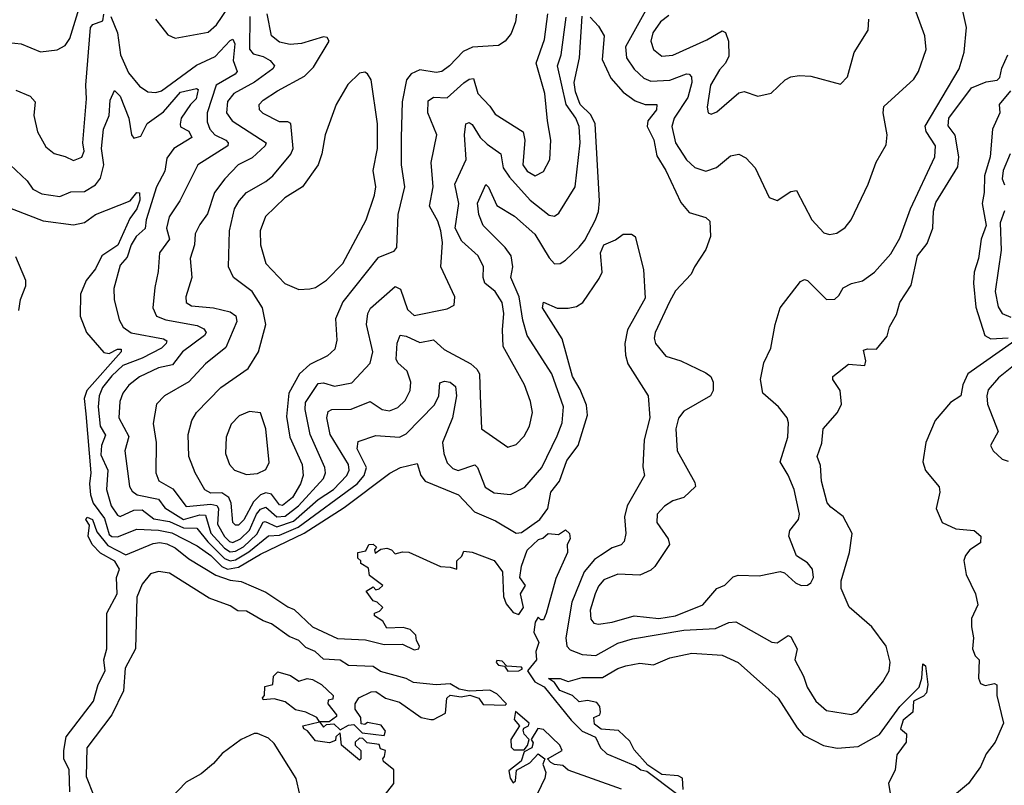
# Model space of a CAD drawing. Extents: x 1245432 to 1420865, y 606325 to 671314.
# Tile 228 of 256: x 1380699 to 1384281, y 615959 to 618743. Entities that reach past the tile are written whole.
import ezdxf

# ---------------------------------------------------------------- set-up
doc = ezdxf.new("R2010")
doc.units = 0

msp = doc.modelspace()

# ---------------------------------------------------------------- linework, layer by layer
at = {"layer": '0CON20XD'}
for points in [[(1381193.3, 618745), (1381216.1, 618716.1), (1381238, 618688), (1381265, 618676.5), (1381385, 618698.2), (1381415.1, 618724.9), (1381479.3, 618820.7)], [(1382777.7, 616562.3), (1382788.5, 616548.5), (1382805, 616544.7), (1382855, 616552.1), (1382935, 616575.3), (1383025, 616564.8), (1383085, 616574.4), (1383184.3, 616615), (1383235, 616674.4), (1383265, 616686.4), (1383295, 616716.4), (1383313.2, 616723.2), (1383389.1, 616720.9), (1383465.8, 616735.8), (1383481.4, 616731.4), (1383521.2, 616695), (1383542.5, 616685), (1383565, 616686), (1383577.5, 616695), (1383586.7, 616715), (1383583.1, 616745), (1383565, 616767.5), (1383525, 616793.3), (1383497.1, 616865), (1383500.8, 616885), (1383532.5, 616925), (1383535.8, 616945), (1383516.7, 617035), (1383495, 617086.7), (1383466, 617135), (1383494.3, 617225), (1383496.8, 617276.8), (1383490.8, 617295), (1383460, 617335), (1383402.9, 617385), (1383394.4, 617435), (1383406.5, 617495), (1383431.7, 617548.3), (1383447.8, 617635), (1383466.4, 617695), (1383539.4, 617790.6), (1383555, 617798.6), (1383565, 617794.2), (1383635, 617725.7), (1383665, 617727.1), (1383679.6, 617740.4), (1383695, 617768.5), (1383725, 617783.3), (1383765, 617793.2), (1383808.5, 617825), (1383868.2, 617891.8), (1383901.1, 617948.9), (1383940, 618055), (1384028.7, 618245), (1384031.3, 618285), (1383997.1, 618337.1), (1383993.5, 618356.5), (1384117.6, 618565), (1384134.8, 618625.2), (1384144.2, 618715), (1384120, 618825)], [(1382975.4, 618775), (1382903.3, 618645), (1382907, 618605), (1382935, 618563.6), (1382970.1, 618530.1), (1382995, 618520), (1383065, 618523.6), (1383125, 618546.1), (1383135.2, 618545.2), (1383143.6, 618535), (1383144, 618515), (1383129.5, 618460.5), (1383080.7, 618385), (1383072.1, 618355), (1383084.9, 618294.9), (1383125, 618233.9), (1383155, 618205.4), (1383195, 618192.9), (1383233.9, 618206.1), (1383285, 618248.5), (1383315, 618254.6), (1383340.7, 618240.7), (1383375, 618204), (1383426.4, 618096.4), (1383455, 618086.2), (1383505, 618118.8), (1383525, 618122.5), (1383581.4, 618015), (1383625, 617968.6), (1383645, 617961.9), (1383672.6, 617967.4), (1383702.6, 617987.4), (1383724.3, 618015), (1383785.4, 618144.6), (1383814.5, 618225), (1383851.7, 618288.3), (1383855.6, 618325), (1383840, 618405), (1383842.4, 618427.6), (1383952.7, 618527.3), (1383969.6, 618555), (1383996.4, 618635), (1383992.5, 618685), (1383946.8, 618806.8)], [(1380525, 618762.5), (1380514.4, 618715), (1380525, 618692.5), (1380588.2, 618668.2), (1380705, 618655.3), (1380775, 618626), (1380835.8, 618634.2), (1380865, 618649.1), (1380882.2, 618675), (1380916.1, 618785)], [(1380665.3, 618215.3), (1380726.6, 618156.6), (1380747, 618127), (1380780.1, 618110.1), (1380845, 618099.7), (1380885, 618117.4), (1380935, 618118.9), (1380975, 618142.7), (1380993.3, 618166.7), (1381005.7, 618215), (1380996.8, 618275), (1381004, 618345), (1381024.6, 618395), (1381029.1, 618450.9), (1381044.4, 618485.6), (1381065.1, 618465.1), (1381096.1, 618385), (1381106.7, 618325), (1381115, 618312.1), (1381140.3, 618319.7), (1381163.7, 618366.3), (1381222.1, 618407.9), (1381285, 618479.2), (1381342.9, 618492.9), (1381349.1, 618489.1), (1381341.6, 618455), (1381320.6, 618435), (1381287.3, 618385), (1381282.8, 618362.8), (1381285, 618353.8), (1381315, 618338.3), (1381325.2, 618314.8), (1381260.6, 618275), (1381235, 618240), (1381227.5, 618192.5), (1381196.6, 618135), (1381159.2, 618015), (1381156, 617984), (1381123.4, 617955), (1381104.6, 617925), (1381090.8, 617879.2), (1381065, 617850), (1381041.8, 617765), (1381042.7, 617725), (1381061.5, 617651.5), (1381076.4, 617625), (1381105, 617604.8), (1381222.1, 617582.1), (1381234.5, 617575), (1381232.2, 617565), (1381215, 617548.9), (1381145, 617512.2), (1381075, 617485.6), (1381035, 617448), (1381001.1, 617405), (1380989, 617375), (1380985.2, 617334.8), (1380992.4, 617265), (1381011.8, 617231.8), (1380997.3, 617195), (1380995, 617160.6), (1381020.3, 617105), (1381015.2, 617035), (1381032.6, 616975), (1381055, 616941.5), (1381065, 616936), (1381115, 616959), (1381145, 616960.3), (1381187.9, 616927.9), (1381245, 616917.9), (1381295, 616894.6), (1381343.6, 616893.6), (1381383.8, 616843.8), (1381445, 616784.1), (1381465, 616775.1), (1381485, 616779.1), (1381532.8, 616807.3), (1381604.1, 616865.9), (1381645, 616868.9), (1381713, 616897), (1381926.9, 617055), (1381952.6, 617085), (1381961.3, 617115), (1381927.3, 617182.7), (1381931.1, 617208.9), (1381995, 617231.3), (1382081.2, 617225), (1382105, 617236.4), (1382208.1, 617341.9), (1382224.2, 617375), (1382227.3, 617422.7), (1382245, 617428.5), (1382265, 617424.6), (1382285, 617408.6), (1382288.6, 617375), (1382274.5, 617295), (1382237.9, 617205), (1382242.1, 617165), (1382255, 617131.1), (1382275, 617111.1), (1382295, 617104.2), (1382355, 617123.9), (1382365.3, 617115), (1382393.3, 617043.3), (1382425, 617022.5), (1382485, 617016.2), (1382536.5, 617043.5), (1382598.8, 617115), (1382655, 617229.5), (1382673.1, 617276.9), (1382678.1, 617335), (1382634.8, 617455), (1382545.2, 617595.2), (1382530.2, 617649.8), (1382516.7, 617735), (1382485.7, 617805), (1382493.6, 617845), (1382487.3, 617885), (1382466, 617915), (1382385.2, 617995.2), (1382369.1, 618035), (1382364.6, 618075.4), (1382395, 618144.2), (1382405, 618134.3), (1382435, 618067.5), (1382499.1, 618029.1), (1382573.8, 617963.8), (1382625, 617877.5), (1382645, 617855.5), (1382665, 617856.4), (1382685, 617868.5), (1382735, 617915.4), (1382755, 617940.9), (1382794.1, 618015.9), (1382805, 618046), (1382809.1, 618085), (1382792.4, 618365), (1382777.7, 618397.7), (1382738.3, 618435), (1382721.3, 618481.3), (1382716.5, 618515), (1382735.6, 618605), (1382745, 618756.7)], [(1380685, 618487.4), (1380737.1, 618465), (1380755.8, 618445), (1380750.7, 618395), (1380763.9, 618335), (1380795, 618281.1), (1380825, 618256.4), (1380865, 618246.2), (1380895, 618230.9), (1380925, 618243.6), (1380933.5, 618265), (1380929, 618295), (1380942.8, 618455), (1380940.1, 618505), (1380957.6, 618715), (1380965, 618726), (1381001.3, 618738.7), (1381006, 618764)], [(1381030.8, 618755), (1381055.3, 618695), (1381065.9, 618615), (1381095, 618550.6), (1381135, 618501.1), (1381165, 618480.5), (1381195, 618477.9), (1381215, 618484.7), (1381342.1, 618577.9), (1381410.6, 618609.4), (1381465, 618667.8), (1381475, 618672.2), (1381481.7, 618655), (1381475.8, 618595), (1381491.1, 618555), (1381483.2, 618545), (1381414.3, 618505.7), (1381381.2, 618405), (1381381.8, 618371.8), (1381391, 618345), (1381409.6, 618325), (1381449.2, 618305), (1381457.6, 618295), (1381456.2, 618285), (1381347.5, 618215), (1381281.6, 618085), (1381243.6, 618026.4), (1381233.8, 617985), (1381243.9, 617945), (1381207.8, 617895), (1381202.8, 617827.3), (1381190.7, 617769.3), (1381183.5, 617695), (1381197.7, 617665), (1381231.1, 617651.1), (1381345, 617631.2), (1381368.9, 617618.9), (1381377.8, 617605), (1381372.2, 617595), (1381291.2, 617535), (1381255, 617487.7), (1381205, 617476.5), (1381135.2, 617444.8), (1381095.9, 617414.1), (1381075.2, 617384.8), (1381064.2, 617355), (1381060.4, 617295), (1381097, 617227), (1381081.9, 617175), (1381098.8, 617045), (1381108.7, 617028.7), (1381127.1, 617015), (1381205, 616999.8), (1381227.2, 616967.2), (1381295, 616925.4), (1381355, 616942.9), (1381375, 616941.4), (1381395, 616875.1), (1381445, 616820.7), (1381465, 616807.4), (1381485, 616809.9), (1381513.7, 616826.3), (1381561.9, 616871.9)], [(1381537.1, 618755), (1381535.8, 618635.8), (1381548.8, 618618.8), (1381585, 618609.2), (1381610.3, 618595), (1381626.2, 618575), (1381620.4, 618565), (1381554, 618516), (1381478.8, 618475), (1381455, 618445.5), (1381452.2, 618405), (1381472.2, 618375), (1381595.6, 618295), (1381592.9, 618285), (1381545, 618240.6), (1381494.8, 618215.2), (1381445.6, 618164.4), (1381407.9, 618115), (1381382.9, 618037.1), (1381355, 617998.8), (1381338.2, 617965), (1381334.8, 617925), (1381319.4, 617875), (1381325.3, 617805), (1381303.9, 617735), (1381304.5, 617715), (1381325, 617702.1), (1381405, 617695.2), (1381465, 617680.7), (1381486.3, 617666.3), (1381489.6, 617645), (1381448.8, 617551.2), (1381375, 617491.8), (1381314.5, 617425.5), (1381226.7, 617375), (1381197.3, 617345), (1381184.7, 617275), (1381196.4, 617205), (1381194.2, 617095), (1381205.7, 617065.7), (1381256.9, 617036.9), (1381305, 616972.3), (1381395, 616981.4), (1381416.1, 616976.1), (1381422.3, 616965), (1381418.7, 616908.7), (1381445, 616863.2), (1381463, 616845), (1381475, 616842.1), (1381502.5, 616855), (1381535, 616886.9), (1381560.9, 616945), (1381575, 616963.2), (1381595, 616970.7), (1381635, 616934.5), (1381665, 616937.3), (1381713.1, 616975), (1381805.2, 617075), (1381812, 617095), (1381810, 617115), (1381755.9, 617235), (1381737.5, 617325), (1381738.7, 617351.4), (1381785, 617420.5), (1381805, 617422.4), (1381845, 617410.5), (1381907.4, 617422.6), (1381975, 617494.5), (1381983.8, 617535), (1381960.8, 617635), (1381966.2, 617675), (1381975.6, 617694.4), (1382065, 617772.3), (1382085, 617762.9), (1382109.7, 617689.7), (1382135, 617667.8), (1382255, 617691.5), (1382280, 617705), (1382281.8, 617735), (1382231.8, 617845), (1382237.7, 617932.3), (1382231.8, 617975), (1382220, 618010), (1382189.7, 618065), (1382203.3, 618135), (1382195.8, 618224.2), (1382217.5, 618325), (1382183.9, 618405), (1382185, 618447.8), (1382205, 618461.6), (1382255, 618458.7), (1382315, 618513.4), (1382335, 618527.5), (1382349.7, 618529.7), (1382365.9, 618475), (1382409.3, 618429.3), (1382429.1, 618399.1), (1382530.4, 618335), (1382536.9, 618305), (1382529.8, 618215), (1382545, 618192.6), (1382575, 618175.9), (1382605, 618191.2), (1382628.1, 618235), (1382631.8, 618305), (1382619.6, 618375), (1382609.2, 618475), (1382577.8, 618585), (1382608.9, 618671.1), (1382621.3, 618765)], [(1382506.8, 618763.2), (1382503.5, 618735), (1382487.2, 618692.8), (1382465.7, 618665), (1382440.9, 618649.1), (1382346.7, 618643.3), (1382312.2, 618627.8), (1382263.2, 618575), (1382235, 618555.3), (1382215, 618550.8), (1382155, 618561.3), (1382123.6, 618546.4), (1382106.6, 618525), (1382090.5, 618445), (1382087.4, 618315), (1382086.8, 618215), (1382099.5, 618135), (1382074.7, 618034.7), (1382070.5, 617915), (1382059.8, 617900.2), (1382002.8, 617877.3), (1381875, 617717.1), (1381848.1, 617655), (1381852.6, 617577.4), (1381846.4, 617545), (1381819.6, 617520.4), (1381755, 617489.3), (1381717.9, 617455), (1381678.3, 617385), (1381670.4, 617299.6), (1381682.7, 617225), (1381727.4, 617125), (1381730.4, 617085), (1381720.6, 617055), (1381691.3, 617005), (1381655, 616976.1), (1381645, 616978.3), (1381615, 617017.8), (1381595, 617022.3), (1381575, 617014.6), (1381550.2, 616989.8), (1381515, 616924.3), (1381495, 616905.3), (1381484.5, 616904.5), (1381474.4, 616915), (1381468.5, 616985), (1381460.5, 617005), (1381435, 617022.3), (1381395, 617021.3), (1381372.9, 617032.9), (1381337.3, 617095), (1381314.7, 617154.7), (1381312.7, 617235), (1381326.1, 617285), (1381342.5, 617315), (1381431.5, 617405), (1381530.9, 617475), (1381568.2, 617535), (1381594.6, 617635), (1381582.8, 617695), (1381544.8, 617754.8), (1381477.1, 617805), (1381458.9, 617845), (1381462.5, 617975), (1381480.8, 618055), (1381497.5, 618085), (1381525, 618114.7), (1381595, 618154.2), (1381620, 618175), (1381686.3, 618253.7), (1381693.7, 618275), (1381686.3, 618366.3), (1381675, 618372.3), (1381645, 618371.8), (1381585, 618402), (1381572.1, 618415), (1381570.8, 618435), (1381585, 618450.7), (1381637.5, 618485), (1381735, 618538), (1381768.8, 618571.2), (1381825.7, 618665), (1381818.3, 618678.3), (1381805, 618680.5), (1381725, 618656.5), (1381683.5, 618653.5), (1381645, 618661.1), (1381615, 618684.6), (1381599.7, 618765)], [(1383061, 618759), (1383030, 618735), (1383003.2, 618695), (1382995.3, 618665), (1383004.6, 618635), (1383035, 618611.2), (1383075, 618614.3), (1383199.4, 618670.6), (1383255, 618703.1), (1383267.2, 618697.2), (1383278.4, 618665), (1383279, 618611), (1383267.5, 618585), (1383245, 618561.1), (1383212.1, 618505), (1383200.6, 618425), (1383204.5, 618404.5), (1383215, 618400), (1383235, 618408.6), (1383315, 618477.8), (1383335, 618482.2), (1383385, 618465.6), (1383433.4, 618476.6), (1383484.2, 618525), (1383505, 618535.5), (1383535, 618540.9), (1383577.8, 618537.8), (1383685, 618509.2), (1383711.4, 618535), (1383735, 618623.8), (1383786.5, 618705), (1383787.9, 618745)], [(1381561.9, 616871.9), (1381584.8, 616915.2), (1381592, 616918), (1381635, 616898.9), (1381695, 616918.9), (1381785, 616998.1), (1381841.6, 617035), (1381889, 617085), (1381897.8, 617105), (1381895.8, 617125), (1381829.4, 617235), (1381816.7, 617295), (1381821.6, 617318.4), (1381835, 617325.2), (1381905, 617326.3), (1381975, 617354.1), (1382017.8, 617325), (1382045, 617321.1), (1382075, 617332.4), (1382101.4, 617358.6), (1382120.3, 617395), (1382122.7, 617425), (1382108.6, 617465), (1382075.3, 617495), (1382069, 617509), (1382072.8, 617567.2), (1382084, 617596), (1382105, 617592.8), (1382155, 617569.1), (1382205, 617579.1), (1382244.1, 617544.1), (1382341, 617491), (1382362.5, 617472.5), (1382371.8, 617455), (1382374.1, 617375.9), (1382379.2, 617255), (1382475, 617188.6), (1382505, 617198.6), (1382535, 617228.6), (1382554.6, 617265), (1382564.6, 617315), (1382557.3, 617355), (1382535.9, 617415), (1382458.8, 617555), (1382455.6, 617615), (1382460.5, 617675), (1382454.3, 617715), (1382428.6, 617755), (1382391.6, 617785), (1382385.7, 617805), (1382386.1, 617845), (1382366.9, 617885), (1382307.4, 617937.4), (1382283.5, 617985), (1382297.1, 618075), (1382282.7, 618145), (1382323.2, 618235), (1382318, 618325), (1382322.9, 618365), (1382335, 618369.6), (1382345, 618362.7), (1382374.3, 618314.3), (1382400.6, 618290.6), (1382449.3, 618255), (1382458, 618205), (1382481.1, 618171.1), (1382557, 618087), (1382625, 618032.3), (1382645, 618029.1), (1382660.7, 618039.3), (1382720.4, 618135), (1382738.6, 618295), (1382734.8, 618355), (1382722.3, 618385), (1382687.1, 618435), (1382656.2, 618575), (1382668.8, 618615), (1382687.3, 618752.7)], [(1382775, 618752.1), (1382805, 618720), (1382825.4, 618685), (1382818.1, 618598.1), (1382850.1, 618530.1), (1382895, 618480), (1382938.4, 618448.4), (1382975, 618434.3), (1383017.3, 618435), (1383016, 618415), (1382984.7, 618375), (1382981.6, 618355), (1383006.5, 618306.5), (1383017.7, 618247.7), (1383050.2, 618195), (1383105, 618078.9), (1383135, 618042.1), (1383195, 618024.3), (1383210.3, 618010.3), (1383212.1, 617955), (1383195, 617907.1), (1383153.8, 617845), (1383142.4, 617817.6), (1383085, 617756.7), (1383063.3, 617716.7), (1383011.3, 617605), (1383007.7, 617585), (1383012.9, 617565), (1383049.5, 617519.5), (1383105, 617502), (1383195, 617458.6), (1383214, 617445), (1383222.5, 617425), (1383221.9, 617395), (1383211.9, 617375), (1383115, 617319.6), (1383096.1, 617293.9), (1383086.2, 617255), (1383090.9, 617175), (1383155, 617060), (1383158.2, 617045), (1383115, 617005.5), (1383075, 616993.1), (1383045, 616973.8), (1383018.8, 616945), (1383017.7, 616915), (1383058.4, 616855), (1383063.2, 616835), (1383009.6, 616755), (1382995, 616741.5), (1382955, 616722.9), (1382875, 616726.6), (1382825, 616706.4), (1382805, 616682.9), (1382792.4, 616655), (1382774.2, 616595), (1382777.7, 616562.3)], [(1380623.8, 618073.8), (1380785, 618011.6), (1380895, 617996.9), (1380934.7, 618005.3), (1380975, 618035.3), (1381101.2, 618085), (1381125, 618114.2), (1381135, 618113.8), (1381136.6, 618086.6), (1381125.6, 618055), (1381099.6, 618020.4), (1381056.9, 617923.1), (1380998.4, 617885), (1380975, 617837.1), (1380941.7, 617795), (1380920.8, 617745), (1380919.4, 617665), (1380943, 617605), (1381005, 617533.4), (1381025, 617529.4), (1381055, 617545.2), (1381069.1, 617545), (1381068.6, 617535), (1380943.3, 617395), (1380934, 617365), (1380940.6, 617309.4), (1380958.4, 617095), (1380953.5, 617055), (1380957.2, 617015), (1380967.3, 616985), (1381008.5, 616928.5), (1381025, 616870.7), (1381035, 616863.5), (1381055, 616862.9), (1381125, 616890), (1381205, 616886.4), (1381253.1, 616876.9), (1381345, 616829.6), (1381395, 616794.3), (1381434.5, 616754.5), (1381455, 616744.4), (1381495, 616751.7), (1381575, 616799.2), (1381733.9, 616876.1), (1381880.4, 616969.6), (1382045.9, 617094.1), (1382085, 617114.5), (1382145, 617128.6), (1382159.2, 617085), (1382174.9, 617064.9), (1382295.5, 617015.5), (1382353.5, 616953.5), (1382430.3, 616920.3), (1382505, 616875.3), (1382525, 616877.5), (1382592.1, 616925), (1382621, 616965), (1382632.2, 617025), (1382662.8, 617065), (1382690, 617140), (1382731.3, 617195), (1382764.4, 617305), (1382761.4, 617341.4), (1382738.6, 617398.6), (1382710.4, 617445), (1382672.4, 617582.4), (1382601.8, 617695), (1382605, 617715.7), (1382655, 617694.5), (1382695, 617694.5), (1382725, 617700.6), (1382747.5, 617715), (1382807.9, 617802.1), (1382817.8, 617825), (1382812.2, 617895), (1382824.6, 617925), (1382867.3, 617942.7), (1382895, 617963.3), (1382925, 617963.3), (1382938.8, 617955), (1382968.6, 617835), (1382975, 617730), (1382910.3, 617615), (1382901.2, 617565), (1382902.9, 617522.9), (1382911.7, 617491.7), (1382986.2, 617375), (1382991.5, 617295), (1382970.6, 617215), (1382966.5, 617116.5), (1382972.1, 617085), (1382908.8, 616975), (1382899.7, 616935), (1382904.6, 616875), (1382898.7, 616845), (1382887.2, 616832.8), (1382855, 616822.5), (1382812.1, 616795), (1382790.3, 616779.7), (1382752.4, 616735), (1382708.1, 616625), (1382685.7, 616495), (1382690, 616465), (1382701.7, 616451.7), (1382745, 616434.8), (1382795, 616431.3), (1382875, 616475.2), (1382929, 616491), (1383115, 616522.8), (1383230.9, 616529.1), (1383279.4, 616550.6), (1383305, 616553.1), (1383435, 616479.1), (1383455, 616477.1), (1383495, 616503.3), (1383505, 616498.7), (1383527.3, 616455), (1383519.7, 616415), (1383551.1, 616355), (1383564.7, 616315), (1383595.5, 616265), (1383635, 616231.1), (1383725, 616216.2), (1383745.5, 616225), (1383839.1, 616335), (1383862.1, 616375), (1383866.6, 616406.6), (1383850.9, 616465), (1383799.2, 616535), (1383716.6, 616606.6), (1383687.8, 616675), (1383687.8, 616702.2), (1383718.5, 616805), (1383727.9, 616875), (1383695, 616935.8), (1383649.7, 616969.7), (1383636.5, 616986.5), (1383616.8, 617065), (1383612.3, 617122.3), (1383600.7, 617155), (1383617.1, 617202.9), (1383622.7, 617255), (1383674.1, 617315), (1383688.9, 617345), (1383684.2, 617394.2), (1383657.5, 617435), (1383657.5, 617445), (1383715, 617490), (1383774, 617486), (1383777.8, 617502.2), (1383769.2, 617540.8), (1383783.7, 617546.3), (1383816.2, 617545), (1383855, 617592), (1383863.6, 617626.4), (1383889.2, 617670.8), (1383901.8, 617715), (1383942.2, 617777.8), (1383965, 617884.6), (1384001.1, 617928.9), (1384021.3, 617985), (1384023.7, 618046.3), (1384031.9, 618078.1), (1384112.2, 618207.8), (1384116, 618245), (1384103, 618323), (1384077.5, 618357.5), (1384079.2, 618385), (1384161.7, 618495), (1384215, 618517.1), (1384255, 618523.3), (1384265, 618532.5), (1384272.7, 618567.3), (1384294.2, 618615)], [(1381715, 617762.1), (1381755, 617763.8), (1381775, 617769.2), (1381815, 617795.4), (1381875, 617856.9), (1381959.7, 618015), (1381990.7, 618105), (1381995.3, 618135), (1381985.8, 618195), (1382000.8, 618275), (1382001.2, 618365), (1381977.5, 618525), (1381965, 618546), (1381955, 618552), (1381935, 618549.2), (1381892.6, 618507.4), (1381850.9, 618435), (1381810.4, 618325), (1381798.9, 618255), (1381784.7, 618215), (1381727.7, 618135), (1381663.8, 618095), (1381593.1, 618026.9), (1381574.2, 617975.8), (1381575.4, 617924.6), (1381595, 617857.1), (1381663.4, 617783.4), (1381715, 617762.1)], [(1384303.8, 618485), (1384262.5, 618435), (1384265.4, 618405), (1384237.8, 618345), (1384229.7, 618245), (1384208.7, 618175), (1384208.4, 618115), (1384200.9, 618075), (1384215.1, 617994.9), (1384196.7, 617945), (1384187.2, 617875), (1384171.6, 617825), (1384169.5, 617785), (1384177.8, 617697.8), (1384210.8, 617595), (1384232.3, 617582.3), (1384295.8, 617585.8)], [(1384302.7, 618255), (1384276.5, 618195), (1384273.7, 618165), (1384282.3, 618142.3)], [(1384282.4, 618047.6), (1384265.6, 618005), (1384269.6, 617905), (1384247.4, 617755), (1384258.4, 617698.4), (1384273.2, 617675), (1384305, 617661)], [(1380696.1, 617685), (1380702.7, 617725), (1380721.6, 617775), (1380721.9, 617795), (1380685, 617880.4)], [(1384320, 617575), (1384148.1, 617455), (1384130.6, 617415), (1384123.1, 617375), (1384085, 617350.8), (1384030.2, 617285), (1383995.2, 617205), (1383984.7, 617134.7), (1383994.2, 617104.2), (1384044.6, 617044.6), (1384046.4, 617025), (1384033.2, 616965), (1384054.8, 616914.8), (1384105, 616891.8), (1384172, 616885), (1384196, 616865), (1384195, 616840), (1384156, 616815), (1384140, 616795), (1384134.3, 616775.7), (1384143.1, 616725), (1384176.9, 616655), (1384185.4, 616615), (1384162.5, 616565), (1384161.3, 616535), (1384169.7, 616495), (1384165.4, 616455), (1384175, 616429.2), (1384189.4, 616415), (1384187.8, 616347.8), (1384195, 616328.8), (1384211.3, 616321.3), (1384245, 616329.2), (1384254.1, 616324.1), (1384254, 616285), (1384278.8, 616185), (1384247.5, 616115), (1384215, 616072.9), (1384194.5, 616025.5), (1384150.8, 615965), (1384092.9, 615917.1)], [(1384315, 617483.7), (1384259.6, 617440.4), (1384223.1, 617396.9), (1384217.4, 617375), (1384219.6, 617345), (1384259.2, 617245), (1384231.2, 617195), (1384241.2, 617175), (1384273.8, 617145), (1384295, 617138.1)], [(1381525, 617088.5), (1381565, 617093.2), (1381595, 617107.1), (1381607.2, 617132.8), (1381595.2, 617255), (1381575, 617313.1), (1381535, 617318.8), (1381497.3, 617302.7), (1381468.3, 617271.7), (1381450.9, 617225), (1381448.4, 617165), (1381462.7, 617125), (1381481.4, 617105), (1381525, 617088.5)], [(1380881.5, 615935), (1380880, 616015), (1380860.6, 616055), (1380860.3, 616085), (1380868.4, 616135), (1380967.5, 616265), (1380984.4, 616325), (1381009.8, 616375), (1381006.1, 616415), (1381016.5, 616455), (1381015.9, 616585), (1381054.4, 616655), (1381051.1, 616715), (1381062, 616745), (1381045, 616773.9), (1380993.3, 616803.3), (1380963.1, 616835), (1380949.1, 616865), (1380953.2, 616905), (1380939.6, 616925), (1380945, 616934.3), (1380964.4, 616925), (1380980.1, 616880.1), (1381020.2, 616830.2), (1381085, 616796.5), (1381185, 616838), (1381208.8, 616841.2), (1381235, 616836.7), (1381265, 616821.9), (1381315, 616782.5), (1381413.2, 616723.2), (1381465, 616705.1), (1381505, 616699.4), (1381595, 616661.5), (1381675, 616607.4), (1381698.3, 616598.3), (1381765, 616534.4), (1381855, 616492.8), (1381957.1, 616487.1), (1382025, 616471), (1382091.5, 616471.5), (1382135, 616450.8), (1382152, 616455), (1382153.8, 616465), (1382142.5, 616485), (1382140, 616505), (1382120, 616525), (1382095, 616532.5), (1382035, 616530), (1382020, 616555), (1381990, 616575), (1381990, 616585), (1382008.3, 616591.7), (1382020, 616605), (1382000, 616625), (1381985, 616630), (1381960, 616665), (1381985, 616680), (1381995, 616670), (1382007, 616673), (1382020, 616685), (1381971.7, 616721.7), (1381968.3, 616748.3), (1381940, 616765), (1381940, 616775), (1381930, 616785), (1381930, 616805), (1381958.3, 616811.7), (1381970, 616835), (1381985, 616836.2), (1381997.5, 616825), (1381990, 616815), (1381993, 616803), (1382013, 616817), (1382035, 616821.2), (1382052.5, 616815), (1382065, 616800), (1382092.5, 616807.5), (1382115, 616806), (1382230, 616755), (1382265, 616752.5), (1382290, 616745), (1382290, 616775), (1382308.3, 616791.7), (1382315, 616810), (1382345, 616806.7), (1382425, 616776.2), (1382455.6, 616735), (1382460, 616645), (1382468.6, 616618.6), (1382495, 616586.7), (1382515, 616580), (1382532.5, 616605), (1382521.6, 616655), (1382538.9, 616685), (1382519.1, 616715), (1382525, 616756.2), (1382545, 616813.3), (1382587, 616853), (1382602.3, 616857.7), (1382622.5, 616875), (1382659.3, 616870.7), (1382685, 616887.5), (1382700, 616875), (1382702.5, 616855), (1382691.2, 616835), (1382692.5, 616805), (1382649.5, 616710.5), (1382615, 616583.3), (1382605, 616560), (1382595, 616560), (1382585, 616570), (1382575, 616552.5), (1382570, 616515), (1382588.3, 616478.3), (1382577.5, 616445), (1382580, 616415), (1382546.2, 616375), (1382574, 616335), (1382606.8, 616316.8), (1382705, 616195.5), (1382745, 616155.6), (1382765, 616146.7), (1382794, 616134), (1382812.8, 616095), (1382835, 616072.6), (1382939.4, 616029.4), (1382958.8, 616015), (1382980.5, 616010.5), (1383089.1, 615929.1)], [(1381865, 616413.6), (1381805, 616417.7), (1381774.6, 616445), (1381740.3, 616460.3), (1381715, 616485.6), (1381679.8, 616499.8), (1381615, 616545.7), (1381585, 616556.2), (1381525, 616592.2), (1381492.6, 616592.6), (1381465, 616611.6), (1381389.2, 616639.2), (1381245, 616730.6), (1381205, 616735.8), (1381175, 616727.7), (1381145, 616690.3), (1381125, 616642.5), (1381121.1, 616455), (1381083.2, 616385), (1381077.6, 616302.4), (1381035.2, 616214.8), (1380943.4, 616095), (1380941.1, 615991.1), (1380969.2, 615920.8)], [(1383113, 615943), (1383110, 615985), (1383095, 615992.5), (1383035, 615997.5), (1382985, 616031.2), (1382935, 616087.5), (1382918.8, 616118.8), (1382878.3, 616158.3), (1382815, 616163.3), (1382790.8, 616180.8), (1382787.5, 616205), (1382810, 616215), (1382812.5, 616225), (1382810, 616245), (1382799.3, 616259.3), (1382765, 616267.5), (1382735, 616262.5), (1382710, 616285), (1382663.9, 616303.9), (1382645, 616332.5), (1382623.3, 616346.7), (1382665, 616346.7), (1382695, 616336.2), (1382745, 616350.9), (1382819.3, 616350.7), (1382875, 616383.3), (1382905, 616393.1), (1382955, 616402.5), (1383005, 616396.7), (1383065, 616422.5), (1383145, 616438.9), (1383255, 616432), (1383312.5, 616405), (1383458, 616275), (1383527.5, 616167.5), (1383550.9, 616140.9), (1383623.8, 616103.8), (1383673.3, 616093.3), (1383750.2, 616099.8), (1383827, 616143), (1383900.9, 616245), (1383971.1, 616315), (1383981.7, 616348.3), (1383985, 616400), (1383995, 616393.3), (1384003.5, 616325), (1383998.6, 616295), (1383987.4, 616282.6), (1383951.4, 616265), (1383948.8, 616225), (1383912.9, 616195), (1383904.2, 616164.2), (1383925.8, 616145.8), (1383924, 616115), (1383890.5, 616069.5), (1383883.8, 616015), (1383860, 615965), (1383868.8, 615915)], [(1382025, 615920), (1382060, 615965), (1382060, 616015), (1382022.5, 616045), (1382020, 616055), (1382027, 616063), (1382030, 616085), (1382011.7, 616091.7), (1382007, 616107), (1381963, 616113), (1381948.3, 616128.3), (1381935, 616130), (1381920, 616115), (1381920, 616105), (1381940, 616085), (1381940, 616055), (1381935, 616050), (1381870, 616105), (1381865, 616150), (1381850, 616135), (1381848.3, 616121.7), (1381827, 616113), (1381775, 616120), (1381746.2, 616156.2), (1381733.6, 616163.6), (1381730, 616175), (1381790, 616190), (1381780, 616205), (1381740, 616225), (1381703, 616233), (1381665, 616262.5), (1381625, 616273.3), (1381585, 616270), (1381583, 616277), (1381590, 616285), (1381591.7, 616318.3), (1381620, 616325), (1381623.3, 616355), (1381638.3, 616371.7), (1381685, 616357.5), (1381715, 616337.5), (1381745, 616346.7), (1381765, 616343.8), (1381797.5, 616325), (1381840, 616285), (1381838.3, 616271.7), (1381821.7, 616268.3), (1381820, 616255), (1381852.5, 616215), (1381851.7, 616208.3), (1381825, 616190), (1381790, 616190), (1381805, 616170), (1381815, 616180), (1381841.7, 616181.7), (1381865, 616160), (1381895, 616177.5), (1381915, 616180), (1381945, 616150), (1382025, 616140), (1382030, 616155), (1382015, 616177.5), (1381965, 616187.5), (1381955, 616180), (1381941.7, 616181.7), (1381940, 616205), (1381920, 616235), (1381920, 616255), (1381933.6, 616276.4), (1381978.3, 616298.3), (1381995, 616300), (1382030, 616275), (1382080.7, 616260.7), (1382160, 616205), (1382195, 616197.5), (1382205, 616197.5), (1382248.8, 616221.2), (1382253.3, 616275), (1382265, 616286.2), (1382305, 616280), (1382336.4, 616286.4), (1382370, 616275), (1382385, 616252.5), (1382465, 616250), (1382470, 616255), (1382435, 616291.4), (1382410, 616305), (1382335, 616301.2), (1382298.3, 616308.3), (1382265, 616327.5), (1382215, 616324.5), (1382132.2, 616332.2), (1382105, 616346.6), (1382012.1, 616372.1), (1381985, 616390.4), (1381895, 616394.8), (1381865, 616413.6)], [(1382475, 616374.2), (1382515, 616374.7), (1382528, 616382), (1382525, 616388.8), (1382471.7, 616391.7), (1382455, 616410), (1382435, 616412.5), (1382432.9, 616405), (1382441.2, 616395), (1382462.5, 616392.5), (1382475, 616374.2)], [(1382497, 616087), (1382535, 616087.5), (1382547, 616103), (1382552.5, 616125), (1382534.2, 616144.2), (1382530.7, 616159.3), (1382533.3, 616166.7), (1382550, 616175), (1382553.3, 616185), (1382503, 616227), (1382498.3, 616198.3), (1382517.5, 616175), (1382486.7, 616125), (1382487, 616097), (1382497, 616087)], [(1381718.4, 615925), (1381705, 615983.5), (1381625, 616110.5), (1381605, 616130), (1381565, 616147.1), (1381552.7, 616147.3), (1381504.7, 616125.3), (1381436.1, 616073.9), (1381405, 616037.5), (1381359.4, 616000.6), (1381305, 615970), (1381131.2, 615788.8)], [(1382888.8, 615945), (1382695, 616014.2), (1382675, 616030), (1382645, 616033.8), (1382631.7, 616041.7), (1382620, 616055), (1382673.3, 616085), (1382664.4, 616105), (1382605, 616161.4), (1382584.4, 616165.6), (1382560, 616125), (1382567, 616113), (1382562.5, 616095), (1382535, 616080), (1382523.3, 616046.7), (1382478.3, 616011.7), (1382483.3, 615985), (1382495, 615967.5), (1382502.5, 615975), (1382506.7, 616013.3), (1382555, 616040), (1382585, 616072.5), (1382610, 616055), (1382602.5, 616035), (1382614, 616005), (1382610, 615985), (1382569.3, 615900.7)]]:
    msp.add_lwpolyline(points, dxfattribs=at)

doc.saveas('drawing.dxf')
